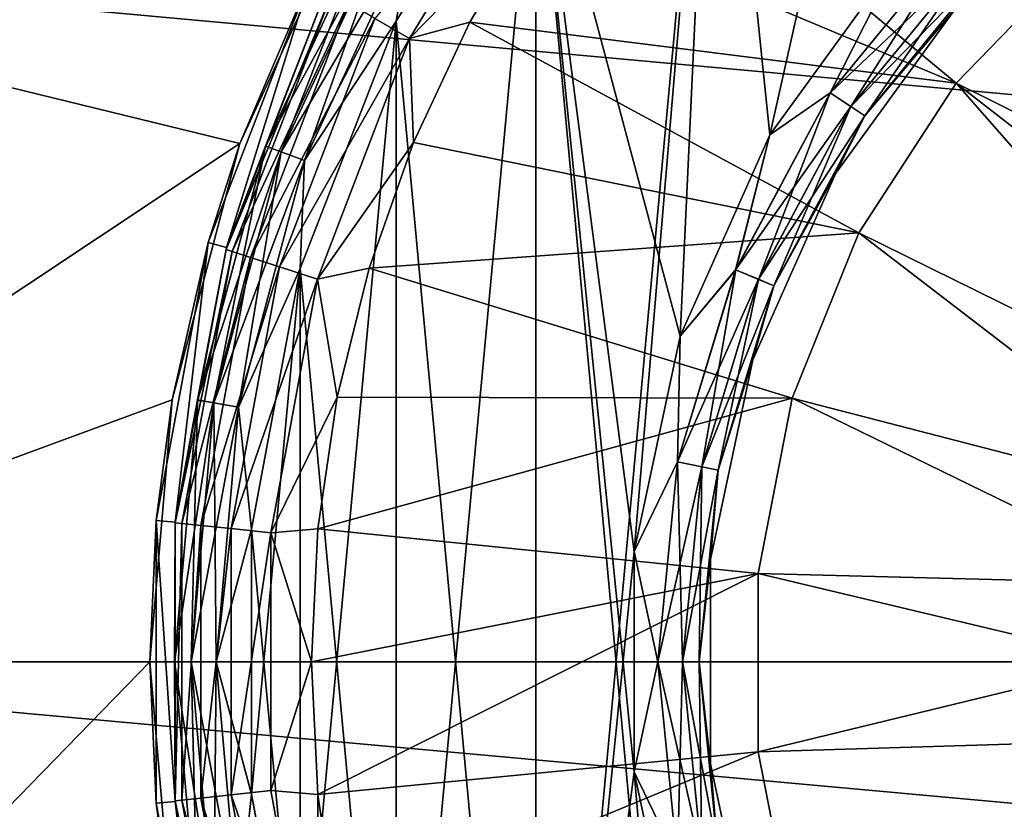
# Model space of a CAD drawing. Header units: metres. Extents: x -82 to 67, y -109 to 109.
# Tile 10 of 216: x -69.86 to -67.29, y -76.89 to -74.82. Entities that reach past the tile are written whole.
import ezdxf

# ---------------------------------------------------------------- set-up
doc = ezdxf.new("R2010")
doc.units = ezdxf.units.M
doc.layers.add('solid_21_382_010_XXX', color=7, linetype='CONTINUOUS')

msp = doc.modelspace()

# ---------------------------------------------------------------- linework, layer by layer
at = {"layer": 'solid_21_382_010_XXX'}
for points in [[(-68.045204, -73.727661, -28.4), (-67.492317, -73.31057, -28.4), (-67.901024, -75.12429, -28.4)], [(-67.492317, -73.31057, -28.4), (-67.562683, -74.659004, -28.4), (-67.901024, -75.12429, -28.4)], [(-68.511795, -78.760895, -28.4), (-68.511909, -74.239258, -28.4), (-68.045204, -73.727661, -28.4)], [(-68.511795, -78.760895, -28.4), (-68.045204, -73.727661, -28.4), (-68.254791, -76.212296, -28.4)], [(-68.135201, -75.649902, -30.4), (-68.044899, -73.727386, -30.4), (-68.511665, -74.23893, -30.4)], [(-68.045204, -73.727661, -28.4), (-68.135109, -75.649696, -28.4), (-68.254791, -76.212296, -28.4)], [(-68.135201, -75.649902, -30.4), (-67.901131, -75.124443, -30.4), (-68.044899, -73.727386, -30.4)], [(-68.045204, -73.727661, -28.4), (-67.901024, -75.12429, -28.4), (-68.135109, -75.649696, -28.4)], [(-67.901131, -75.124443, -30.4), (-67.562775, -74.659065, -30.4), (-68.044899, -73.727386, -30.4)], [(-68.87645, -78.172348, -28.4), (-68.876556, -74.827866, -28.4), (-68.511909, -74.239258, -28.4)], [(-68.83374, -74.586823, -28.384844), (-68.511909, -74.239258, -28.4), (-68.876556, -74.827866, -28.4)], [(-68.511795, -78.760895, -28.4), (-68.87645, -78.172348, -28.4), (-68.511909, -74.239258, -28.4)], [(-68.511734, -78.760971, -30.4), (-68.511665, -74.23893, -30.4), (-68.876381, -74.827522, -30.4)], [(-68.833847, -74.586739, -30.415211), (-68.876381, -74.827522, -30.4), (-68.511665, -74.23893, -30.4)], [(-68.044945, -79.272568, -30.4), (-68.511665, -74.23893, -30.4), (-68.511734, -78.760971, -30.4)], [(-68.254807, -76.78772, -30.4), (-68.511665, -74.23893, -30.4), (-68.044945, -79.272568, -30.4)], [(-68.254837, -76.212555, -30.4), (-68.135201, -75.649902, -30.4), (-68.511665, -74.23893, -30.4)], [(-68.254807, -76.78772, -30.4), (-68.254837, -76.212555, -30.4), (-68.511665, -74.23893, -30.4)], [(-67.414368, -74.990082, -26.311182), (-68.302429, -74.250877, -26.564878), (-68.507401, -74.531265, -26.564878)], [(-67.414368, -74.990082, -26.311182), (-67.090431, -74.655487, -26.311182), (-68.302429, -74.250877, -26.564878)], [(-68.931961, -74.82048, -26.694099), (-68.841644, -74.872726, -26.61459), (-68.491776, -74.29776, -26.61459)], [(-68.507401, -74.531265, -26.564878), (-68.491776, -74.29776, -26.61459), (-68.841644, -74.872726, -26.61459)], [(-68.991081, -74.512138, -26.252884), (-71.32, -74.649895, -26.232323), (-69.284309, -75.14724, -26.170572)], [(-69.10067, -74.717079, -31.1), (-68.991081, -74.512138, -26.252884), (-69.284309, -75.14724, -26.170572)], [(-68.927658, -74.532578, -30.523598), (-69.055893, -74.739334, -30.6), (-69.217529, -75.154198, -30.523598)], [(-68.927658, -74.532578, -30.523598), (-69.217529, -75.154198, -30.523598), (-68.890099, -74.55426, -30.458618)], [(-69.217529, -75.154198, -30.523598), (-69.176773, -75.169029, -30.458618), (-68.890099, -74.55426, -30.458618)], [(-68.92762, -74.532623, -28.276543), (-69.217484, -75.154236, -28.276543), (-69.055901, -74.739342, -28.200001)], [(-69.176682, -75.16909, -28.341486), (-69.217484, -75.154236, -28.276543), (-68.92762, -74.532623, -28.276543)], [(-68.890099, -74.55426, -30.458618), (-69.176773, -75.169029, -30.458618), (-68.833847, -74.586739, -30.415211)], [(-68.890015, -74.554329, -28.341486), (-69.176682, -75.16909, -28.341486), (-68.92762, -74.532623, -28.276543)], [(-69.115616, -75.191315, -28.384844), (-69.176682, -75.16909, -28.341486), (-68.890015, -74.554329, -28.341486)], [(-68.83374, -74.586823, -28.384844), (-69.115616, -75.191315, -28.384844), (-68.890015, -74.554329, -28.341486)], [(-68.684219, -74.8302, -26.564878), (-68.507401, -74.531265, -26.564878), (-68.841644, -74.872726, -26.61459)], [(-67.414368, -74.990082, -26.311182), (-68.507401, -74.531265, -26.564878), (-68.684219, -74.8302, -26.564878)], [(-69.176773, -75.169029, -30.458618), (-69.115738, -75.191246, -30.415211), (-68.833847, -74.586739, -30.415211)], [(-68.833847, -74.586739, -30.415211), (-69.115738, -75.191246, -30.415211), (-68.876381, -74.827522, -30.4)], [(-68.83374, -74.586823, -28.384844), (-68.876556, -74.827866, -28.4), (-69.115616, -75.191315, -28.384844)], [(-67.410477, -74.609528, -30.384806), (-67.562775, -74.659065, -30.4), (-67.742966, -75.014664, -30.384806)], [(-67.410477, -74.609528, -30.384806), (-67.742966, -75.014664, -30.384806), (-67.364563, -74.655449, -30.34144)], [(-67.562683, -74.659004, -28.4), (-67.410362, -74.609627, -28.415257), (-67.742836, -75.01474, -28.415257)], [(-67.688873, -75.050797, -28.458675), (-67.742836, -75.01474, -28.415257), (-67.410362, -74.609627, -28.415257)], [(-67.688873, -75.050797, -28.458675), (-67.410362, -74.609627, -28.415257), (-67.364471, -74.655518, -28.458675)], [(-71.32, -74.649887, -51.967674), (-51.02, -74.64991, -51.967678), (-51.02, -76.5, -52.099998)], [(-71.32, -74.649887, -51.967674), (-51.02, -76.5, -52.099998), (-71.32, -76.5, -52.099998)], [(-69.284309, -75.14724, -26.170572), (-71.32, -74.649895, -26.232323), (-71.32, -76.5, -26.1)], [(-67.742966, -75.014664, -30.384806), (-67.688972, -75.050743, -30.34144), (-67.364563, -74.655449, -30.34144)], [(-67.364563, -74.655449, -30.34144), (-67.688972, -75.050743, -30.34144), (-67.333885, -74.686127, -30.276512)], [(-67.688873, -75.050797, -28.458675), (-67.364471, -74.655518, -28.458675), (-67.652847, -75.074875, -28.523636)], [(-67.364471, -74.655518, -28.458675), (-67.333832, -74.686157, -28.523636), (-67.652847, -75.074875, -28.523636)], [(-66.38591, -75.499802, -26.162647), (-67.090431, -74.655487, -26.311182), (-67.414368, -74.990082, -26.311182)], [(-67.742966, -75.014664, -30.384806), (-67.562775, -74.659065, -30.4), (-67.901131, -75.124443, -30.4)], [(-67.901024, -75.12429, -28.4), (-67.562683, -74.659004, -28.4), (-67.742836, -75.01474, -28.415257)], [(-67.688972, -75.050743, -30.34144), (-67.652901, -75.074852, -30.276512), (-67.333885, -74.686127, -30.276512)], [(-67.333885, -74.686127, -30.276512), (-67.652901, -75.074852, -30.276512), (-67.415024, -74.793724, -30.200001)], [(-67.652847, -75.074875, -28.523636), (-67.333832, -74.686157, -28.523636), (-67.415016, -74.793716, -28.6)], [(-69.367302, -75.405342, -31.1), (-69.10067, -74.717079, -31.1), (-69.284309, -75.14724, -26.170572)], [(-69.319183, -75.418953, -31.1), (-69.10067, -74.717079, -31.1), (-69.367302, -75.405342, -31.1)], [(-69.319183, -75.418953, -31.1), (-69.055885, -74.739311, -31.1), (-69.10067, -74.717079, -31.1)], [(-69.320557, -75.423775, -27.048277), (-69.059547, -74.746689, -27.048277), (-69.319214, -75.419044, -28.200001)], [(-69.044785, -74.755226, -26.918921), (-69.059547, -74.746689, -27.048277), (-69.320557, -75.423775, -27.048277)], [(-69.304359, -75.429039, -26.918921), (-69.044785, -74.755226, -26.918921), (-69.320557, -75.423775, -27.048277)], [(-69.319214, -75.419029, -30.6), (-69.055893, -74.739334, -30.6), (-69.319183, -75.418953, -31.1)], [(-69.217529, -75.154198, -30.523598), (-69.055893, -74.739334, -30.6), (-69.319214, -75.419029, -30.6)], [(-69.217484, -75.154236, -28.276543), (-69.319214, -75.419044, -28.200001), (-69.055901, -74.739342, -28.200001)], [(-69.059547, -74.746689, -27.048277), (-69.055901, -74.739342, -28.200001), (-69.319214, -75.419044, -28.200001)], [(-69.055893, -74.739334, -30.6), (-69.055885, -74.739311, -31.1), (-69.319183, -75.418953, -31.1)], [(-69.001259, -74.780403, -26.797918), (-69.044785, -74.755226, -26.918921), (-69.304359, -75.429039, -26.918921)], [(-69.256615, -75.444588, -26.797918), (-69.001259, -74.780403, -26.797918), (-69.304359, -75.429039, -26.918921)], [(-68.931961, -74.82048, -26.694099), (-69.001259, -74.780403, -26.797918), (-69.256615, -75.444588, -26.797918)], [(-67.415016, -74.793716, -28.6), (-67.415024, -74.793724, -30.200001), (-67.728371, -75.225006, -30.200001)], [(-67.728363, -75.224998, -28.6), (-67.415016, -74.793716, -28.6), (-67.728371, -75.225006, -30.200001)], [(-67.652901, -75.074852, -30.276512), (-67.728371, -75.225006, -30.200001), (-67.415024, -74.793724, -30.200001)], [(-67.652847, -75.074875, -28.523636), (-67.415016, -74.793716, -28.6), (-67.728363, -75.224998, -28.6)], [(-69.180595, -75.469322, -26.694099), (-68.931961, -74.82048, -26.694099), (-69.256615, -75.444588, -26.797918)], [(-69.180595, -75.469322, -26.694099), (-68.841644, -74.872726, -26.61459), (-68.931961, -74.82048, -26.694099)], [(-69.126694, -77.526779, -28.4), (-69.12677, -75.473511, -28.4), (-68.876556, -74.827866, -28.4)], [(-69.115616, -75.191315, -28.384844), (-68.876556, -74.827866, -28.4), (-69.12677, -75.473511, -28.4)], [(-68.87645, -78.172348, -28.4), (-69.126694, -77.526779, -28.4), (-68.876556, -74.827866, -28.4)], [(-68.876457, -78.172333, -30.4), (-68.876381, -74.827522, -30.4), (-69.126671, -75.473152, -30.4)], [(-69.115738, -75.191246, -30.415211), (-69.126671, -75.473152, -30.4), (-68.876381, -74.827522, -30.4)], [(-68.511734, -78.760971, -30.4), (-68.876381, -74.827522, -30.4), (-68.876457, -78.172333, -30.4)], [(-68.831215, -75.144882, -26.564878), (-68.684219, -74.8302, -26.564878), (-68.841644, -74.872726, -26.61459)], [(-67.668289, -75.380478, -26.311182), (-68.684219, -74.8302, -26.564878), (-68.831215, -75.144882, -26.564878)], [(-67.668289, -75.380478, -26.311182), (-67.414368, -74.990082, -26.311182), (-68.684219, -74.8302, -26.564878)], [(-69.180595, -75.469322, -26.694099), (-69.081528, -75.501572, -26.61459), (-68.841644, -74.872726, -26.61459)], [(-68.831215, -75.144882, -26.564878), (-68.841644, -74.872726, -26.61459), (-69.081528, -75.501572, -26.61459)], [(-66.616341, -75.898918, -26.155943), (-67.414368, -74.990082, -26.311182), (-67.668289, -75.380478, -26.311182)], [(-66.500793, -75.698776, -26.1574), (-66.38591, -75.499802, -26.162647), (-67.414368, -74.990082, -26.311182)], [(-66.616341, -75.898918, -26.155943), (-66.500793, -75.698776, -26.1574), (-67.414368, -74.990082, -26.311182)], [(-67.742966, -75.014664, -30.384806), (-67.901131, -75.124443, -30.4), (-67.990028, -75.476891, -30.384806)], [(-67.742966, -75.014664, -30.384806), (-67.990028, -75.476891, -30.384806), (-67.688972, -75.050743, -30.34144)], [(-67.901024, -75.12429, -28.4), (-67.742836, -75.01474, -28.415257), (-67.989883, -75.476936, -28.415257)], [(-67.929924, -75.50177, -28.458675), (-67.989883, -75.476936, -28.415257), (-67.742836, -75.01474, -28.415257)], [(-67.929924, -75.50177, -28.458675), (-67.742836, -75.01474, -28.415257), (-67.688873, -75.050797, -28.458675)], [(-67.990028, -75.476891, -30.384806), (-67.930031, -75.50174, -30.34144), (-67.688972, -75.050743, -30.34144)], [(-67.688972, -75.050743, -30.34144), (-67.930031, -75.50174, -30.34144), (-67.652901, -75.074852, -30.276512)], [(-67.929924, -75.50177, -28.458675), (-67.688873, -75.050797, -28.458675), (-67.889893, -75.518349, -28.523636)], [(-67.688873, -75.050797, -28.458675), (-67.652847, -75.074875, -28.523636), (-67.889893, -75.518349, -28.523636)], [(-67.930031, -75.50174, -30.34144), (-67.889954, -75.518341, -30.276512), (-67.652901, -75.074852, -30.276512)], [(-67.652901, -75.074852, -30.276512), (-67.889954, -75.518341, -30.276512), (-67.728371, -75.225006, -30.200001)], [(-67.889893, -75.518349, -28.523636), (-67.652847, -75.074875, -28.523636), (-67.728363, -75.224998, -28.6)], [(-68.947006, -75.472328, -26.564878), (-68.831215, -75.144882, -26.564878), (-69.081528, -75.501572, -26.61459)], [(-67.668289, -75.380478, -26.311182), (-68.831215, -75.144882, -26.564878), (-68.947006, -75.472328, -26.564878)], [(-67.990028, -75.476891, -30.384806), (-67.901131, -75.124443, -30.4), (-68.135201, -75.649902, -30.4)], [(-68.135109, -75.649696, -28.4), (-67.901024, -75.12429, -28.4), (-67.989883, -75.476936, -28.415257)], [(-69.284309, -75.14724, -26.170572), (-71.32, -76.5, -26.1), (-69.461082, -75.815994, -26.118011)], [(-69.367302, -75.405342, -31.1), (-69.284309, -75.14724, -26.170572), (-69.461082, -75.815994, -26.118011)], [(-69.217529, -75.154198, -30.523598), (-69.319214, -75.419029, -30.6), (-69.39505, -75.816711, -30.523598)], [(-69.217529, -75.154198, -30.523598), (-69.39505, -75.816711, -30.523598), (-69.176773, -75.169029, -30.458618)], [(-69.39505, -75.816711, -30.523598), (-69.352341, -75.824242, -30.458618), (-69.176773, -75.169029, -30.458618)], [(-69.217484, -75.154236, -28.276543), (-69.394997, -75.81675, -28.276543), (-69.319214, -75.419044, -28.200001)], [(-69.352242, -75.824287, -28.341486), (-69.394997, -75.81675, -28.276543), (-69.217484, -75.154236, -28.276543)], [(-69.176773, -75.169029, -30.458618), (-69.352341, -75.824242, -30.458618), (-69.115738, -75.191246, -30.415211)], [(-69.176682, -75.16909, -28.341486), (-69.352242, -75.824287, -28.341486), (-69.217484, -75.154236, -28.276543)], [(-69.288246, -75.835571, -28.384844), (-69.352242, -75.824287, -28.341486), (-69.176682, -75.16909, -28.341486)], [(-69.115616, -75.191315, -28.384844), (-69.288246, -75.835571, -28.384844), (-69.176682, -75.16909, -28.341486)], [(-69.352341, -75.824242, -30.458618), (-69.288368, -75.835526, -30.415211), (-69.115738, -75.191246, -30.415211)], [(-69.115738, -75.191246, -30.415211), (-69.288368, -75.835526, -30.415211), (-69.126671, -75.473152, -30.4)], [(-69.115616, -75.191315, -28.384844), (-69.12677, -75.473511, -28.4), (-69.288246, -75.835571, -28.384844)], [(-67.728363, -75.224998, -28.6), (-67.728371, -75.225006, -30.200001), (-67.945198, -75.712013, -30.200001)], [(-67.945198, -75.712006, -28.6), (-67.728363, -75.224998, -28.6), (-67.945198, -75.712013, -30.200001)], [(-67.889893, -75.518349, -28.523636), (-67.728363, -75.224998, -28.6), (-67.945198, -75.712006, -28.6)], [(-67.889954, -75.518341, -30.276512), (-67.945198, -75.712013, -30.200001), (-67.728371, -75.225006, -30.200001)], [(-67.842819, -75.812248, -26.311182), (-67.668289, -75.380478, -26.311182), (-68.947006, -75.472328, -26.564878)], [(-66.731743, -76.098808, -26.15831), (-67.668289, -75.380478, -26.311182), (-67.842819, -75.812248, -26.311182)], [(-66.731743, -76.098808, -26.15831), (-66.616341, -75.898918, -26.155943), (-67.668289, -75.380478, -26.311182)], [(-69.50293, -76.130905, -31.1), (-69.367302, -75.405342, -31.1), (-69.461082, -75.815994, -26.118011)], [(-69.45314, -76.13546, -31.1), (-69.367302, -75.405342, -31.1), (-69.50293, -76.130905, -31.1)], [(-69.4533, -76.137184, -27.048277), (-69.320557, -75.423775, -27.048277), (-69.453148, -76.135559, -28.200001)], [(-69.304359, -75.429039, -26.918921), (-69.320557, -75.423775, -27.048277), (-69.4533, -76.137184, -27.048277)], [(-69.453148, -76.135536, -30.6), (-69.319214, -75.419029, -30.6), (-69.45314, -76.13546, -31.1)], [(-69.39505, -75.816711, -30.523598), (-69.319214, -75.419029, -30.6), (-69.453148, -76.135536, -30.6)], [(-69.394997, -75.81675, -28.276543), (-69.453148, -76.135559, -28.200001), (-69.319214, -75.419044, -28.200001)], [(-69.320557, -75.423775, -27.048277), (-69.319214, -75.419044, -28.200001), (-69.453148, -76.135559, -28.200001)], [(-69.45314, -76.13546, -31.1), (-69.319183, -75.418953, -31.1), (-69.367302, -75.405342, -31.1)], [(-69.319214, -75.419029, -30.6), (-69.319183, -75.418953, -31.1), (-69.45314, -76.13546, -31.1)], [(-69.436371, -76.138954, -26.918921), (-69.304359, -75.429039, -26.918921), (-69.4533, -76.137184, -27.048277)], [(-69.256615, -75.444588, -26.797918), (-69.304359, -75.429039, -26.918921), (-69.436371, -76.138954, -26.918921)], [(-69.386475, -76.144211, -26.797918), (-69.256615, -75.444588, -26.797918), (-69.436371, -76.138954, -26.918921)], [(-69.180595, -75.469322, -26.694099), (-69.256615, -75.444588, -26.797918), (-69.386475, -76.144211, -26.797918)], [(-69.30703, -76.152573, -26.694099), (-69.180595, -75.469322, -26.694099), (-69.386475, -76.144211, -26.797918)], [(-69.30703, -76.152573, -26.694099), (-69.081528, -75.501572, -26.61459), (-69.180595, -75.469322, -26.694099)], [(-69.288368, -75.835526, -30.415211), (-69.253975, -76.153702, -30.4), (-69.126671, -75.473152, -30.4)], [(-69.288246, -75.835571, -28.384844), (-69.12677, -75.473511, -28.4), (-69.254005, -76.154022, -28.4)], [(-69.253975, -76.846298, -28.4), (-69.254005, -76.154022, -28.4), (-69.12677, -75.473511, -28.4)], [(-69.126732, -77.526634, -30.4), (-69.126671, -75.473152, -30.4), (-69.253975, -76.153702, -30.4)], [(-69.126694, -77.526779, -28.4), (-69.253975, -76.846298, -28.4), (-69.12677, -75.473511, -28.4)], [(-68.876457, -78.172333, -30.4), (-69.126671, -75.473152, -30.4), (-69.126732, -77.526634, -30.4)], [(-69.030502, -75.809456, -26.564878), (-68.947006, -75.472328, -26.564878), (-69.081528, -75.501572, -26.61459)], [(-67.842819, -75.812248, -26.311182), (-68.947006, -75.472328, -26.564878), (-69.030502, -75.809456, -26.564878)], [(-67.990028, -75.476891, -30.384806), (-68.135201, -75.649902, -30.4), (-68.142166, -75.978424, -30.384806)], [(-67.990028, -75.476891, -30.384806), (-68.142166, -75.978424, -30.384806), (-67.930031, -75.50174, -30.34144)], [(-68.135109, -75.649696, -28.4), (-67.989883, -75.476936, -28.415257), (-68.142014, -75.978439, -28.415257)], [(-68.078362, -75.991104, -28.458675), (-68.142014, -75.978439, -28.415257), (-67.989883, -75.476936, -28.415257)], [(-68.078362, -75.991104, -28.458675), (-67.989883, -75.476936, -28.415257), (-67.929924, -75.50177, -28.458675)], [(-69.30703, -76.152573, -26.694099), (-69.203491, -76.163475, -26.61459), (-69.081528, -75.501572, -26.61459)], [(-69.030502, -75.809456, -26.564878), (-69.081528, -75.501572, -26.61459), (-69.203491, -76.163475, -26.61459)], [(-68.142166, -75.978424, -30.384806), (-68.078476, -75.991096, -30.34144), (-67.930031, -75.50174, -30.34144)], [(-67.930031, -75.50174, -30.34144), (-68.078476, -75.991096, -30.34144), (-67.889954, -75.518341, -30.276512)], [(-68.078362, -75.991104, -28.458675), (-67.929924, -75.50177, -28.458675), (-68.035866, -75.999557, -28.523636)], [(-67.929924, -75.50177, -28.458675), (-67.889893, -75.518349, -28.523636), (-68.035866, -75.999557, -28.523636)], [(-68.078476, -75.991096, -30.34144), (-68.035927, -75.999557, -30.276512), (-67.889954, -75.518341, -30.276512)], [(-67.889954, -75.518341, -30.276512), (-68.035927, -75.999557, -30.276512), (-67.945198, -75.712013, -30.200001)], [(-68.035866, -75.999557, -28.523636), (-67.889893, -75.518349, -28.523636), (-67.945198, -75.712006, -28.6)], [(-68.142166, -75.978424, -30.384806), (-68.135201, -75.649902, -30.4), (-68.254837, -76.212555, -30.4)], [(-68.254791, -76.212296, -28.4), (-68.135109, -75.649696, -28.4), (-68.142014, -75.978439, -28.415257)], [(-68.05603, -76.233452, -28.6), (-67.945198, -75.712006, -28.6), (-67.945198, -75.712013, -30.200001)], [(-68.035866, -75.999557, -28.523636), (-67.945198, -75.712006, -28.6), (-68.05603, -76.233452, -28.6)], [(-68.035927, -75.999557, -30.276512), (-68.05603, -76.233467, -30.200001), (-67.945198, -75.712013, -30.200001)], [(-68.05603, -76.233452, -28.6), (-67.945198, -75.712013, -30.200001), (-68.05603, -76.233467, -30.200001)], [(-69.080917, -76.153099, -26.564878), (-69.030502, -75.809456, -26.564878), (-69.203491, -76.163475, -26.61459)], [(-67.842819, -75.812248, -26.311182), (-69.030502, -75.809456, -26.564878), (-69.080917, -76.153099, -26.564878)], [(-67.931503, -76.26944, -26.311182), (-67.842819, -75.812248, -26.311182), (-69.080917, -76.153099, -26.564878)], [(-66.846588, -76.297714, -26.164461), (-67.842819, -75.812248, -26.311182), (-67.931503, -76.26944, -26.311182)], [(-66.846588, -76.297714, -26.164461), (-66.731743, -76.098808, -26.15831), (-67.842819, -75.812248, -26.311182)], [(-69.461082, -75.815994, -26.118011), (-71.32, -76.5, -26.1), (-69.519997, -76.5, -26.1)], [(-69.50293, -76.130905, -31.1), (-69.461082, -75.815994, -26.118011), (-69.519997, -76.5, -26.1)], [(-69.39505, -75.816711, -30.523598), (-69.453148, -76.135536, -30.6), (-69.454834, -76.499985, -30.523598)], [(-69.39505, -75.816711, -30.523598), (-69.454834, -76.499985, -30.523598), (-69.352341, -75.824242, -30.458618)], [(-69.454834, -76.499985, -30.523598), (-69.411461, -76.499985, -30.458618), (-69.352341, -75.824242, -30.458618)], [(-69.394997, -75.81675, -28.276543), (-69.454773, -76.500015, -28.276543), (-69.453148, -76.135559, -28.200001)], [(-69.411354, -76.500015, -28.341486), (-69.454773, -76.500015, -28.276543), (-69.394997, -75.81675, -28.276543)], [(-69.352341, -75.824242, -30.458618), (-69.411461, -76.499985, -30.458618), (-69.288368, -75.835526, -30.415211)], [(-69.411461, -76.499985, -30.458618), (-69.346504, -76.499985, -30.415211), (-69.288368, -75.835526, -30.415211)], [(-69.352242, -75.824287, -28.341486), (-69.411354, -76.500015, -28.341486), (-69.394997, -75.81675, -28.276543)], [(-69.346375, -76.500015, -28.384844), (-69.411354, -76.500015, -28.341486), (-69.352242, -75.824287, -28.341486)], [(-69.288246, -75.835571, -28.384844), (-69.346375, -76.500015, -28.384844), (-69.352242, -75.824287, -28.341486)], [(-69.288368, -75.835526, -30.415211), (-69.346504, -76.499985, -30.415211), (-69.253975, -76.153702, -30.4)], [(-69.288246, -75.835571, -28.384844), (-69.254005, -76.154022, -28.4), (-69.346375, -76.500015, -28.384844)], [(-68.142166, -75.978424, -30.384806), (-68.254837, -76.212555, -30.4), (-68.193535, -76.500008, -30.384806)], [(-68.254791, -76.212296, -28.4), (-68.142014, -75.978439, -28.415257), (-68.193382, -76.499992, -28.415257)], [(-68.142166, -75.978424, -30.384806), (-68.193535, -76.500008, -30.384806), (-68.078476, -75.991096, -30.34144)], [(-68.193535, -76.500008, -30.384806), (-68.128601, -76.500008, -30.34144), (-68.078476, -75.991096, -30.34144)], [(-68.128479, -76.499992, -28.458675), (-68.193382, -76.499992, -28.415257), (-68.142014, -75.978439, -28.415257)], [(-68.128479, -76.499992, -28.458675), (-68.142014, -75.978439, -28.415257), (-68.078362, -75.991104, -28.458675)], [(-68.078476, -75.991096, -30.34144), (-68.128601, -76.500008, -30.34144), (-68.035927, -75.999557, -30.276512)], [(-68.128479, -76.499992, -28.458675), (-68.078362, -75.991104, -28.458675), (-68.085152, -76.499992, -28.523636)], [(-68.078362, -75.991104, -28.458675), (-68.035866, -75.999557, -28.523636), (-68.085152, -76.499992, -28.523636)], [(-68.128601, -76.500008, -30.34144), (-68.085213, -76.500008, -30.276512), (-68.035927, -75.999557, -30.276512)], [(-68.035927, -75.999557, -30.276512), (-68.085213, -76.500008, -30.276512), (-68.05603, -76.233467, -30.200001)], [(-68.085152, -76.499992, -28.523636), (-68.035866, -75.999557, -28.523636), (-68.05603, -76.233452, -28.6)], [(-69.50293, -76.869156, -31.1), (-69.50293, -76.130905, -31.1), (-69.519997, -76.5, -26.1)], [(-69.453148, -76.864487, -31.1), (-69.50293, -76.130905, -31.1), (-69.50293, -76.869156, -31.1)], [(-69.453148, -76.864487, -31.1), (-69.45314, -76.13546, -31.1), (-69.50293, -76.130905, -31.1)], [(-69.454834, -76.499985, -30.523598), (-69.453148, -76.135536, -30.6), (-69.453148, -76.864456, -30.6)], [(-69.454773, -76.500015, -28.276543), (-69.453148, -76.864479, -28.200001), (-69.453148, -76.135559, -28.200001)], [(-69.4533, -76.137184, -27.048277), (-69.453148, -76.135559, -28.200001), (-69.453148, -76.864479, -28.200001)], [(-69.4533, -76.862831, -27.048277), (-69.4533, -76.137184, -27.048277), (-69.453148, -76.864479, -28.200001)], [(-69.436371, -76.138954, -26.918921), (-69.4533, -76.137184, -27.048277), (-69.4533, -76.862831, -27.048277)], [(-69.436371, -76.861046, -26.918921), (-69.436371, -76.138954, -26.918921), (-69.4533, -76.862831, -27.048277)], [(-69.453148, -76.135536, -30.6), (-69.45314, -76.13546, -31.1), (-69.453148, -76.864487, -31.1)], [(-69.453148, -76.864456, -30.6), (-69.453148, -76.135536, -30.6), (-69.453148, -76.864487, -31.1)], [(-69.386475, -76.144211, -26.797918), (-69.436371, -76.138954, -26.918921), (-69.436371, -76.861046, -26.918921)], [(-69.386475, -76.855789, -26.797918), (-69.386475, -76.144211, -26.797918), (-69.436371, -76.861046, -26.918921)], [(-69.30703, -76.152573, -26.694099), (-69.386475, -76.144211, -26.797918), (-69.386475, -76.855789, -26.797918)], [(-69.30703, -76.847427, -26.694099), (-69.30703, -76.152573, -26.694099), (-69.386475, -76.855789, -26.797918)], [(-69.346504, -76.499985, -30.415211), (-69.253998, -76.846054, -30.4), (-69.253975, -76.153702, -30.4)], [(-69.346375, -76.500015, -28.384844), (-69.254005, -76.154022, -28.4), (-69.253975, -76.846298, -28.4)], [(-69.30703, -76.847427, -26.694099), (-69.203491, -76.163475, -26.61459), (-69.30703, -76.152573, -26.694099)], [(-69.30703, -76.847427, -26.694099), (-69.203491, -76.836525, -26.61459), (-69.203491, -76.163475, -26.61459)], [(-69.126732, -77.526634, -30.4), (-69.253975, -76.153702, -30.4), (-69.253998, -76.846054, -30.4)], [(-69.097778, -76.500008, -26.564878), (-69.080917, -76.153099, -26.564878), (-69.203491, -76.163475, -26.61459)], [(-69.097778, -76.500008, -26.564878), (-69.203491, -76.163475, -26.61459), (-69.203491, -76.836525, -26.61459)], [(-67.931503, -76.26944, -26.311182), (-69.080917, -76.153099, -26.564878), (-69.097778, -76.500008, -26.564878)], [(-68.511795, -78.760895, -28.4), (-68.254791, -76.212296, -28.4), (-68.254814, -76.78746, -28.4)], [(-68.193535, -76.500008, -30.384806), (-68.254837, -76.212555, -30.4), (-68.254807, -76.78772, -30.4)], [(-68.254814, -76.78746, -28.4), (-68.254791, -76.212296, -28.4), (-68.193382, -76.499992, -28.415257)], [(-68.085213, -76.500008, -30.276512), (-68.05603, -76.766563, -30.200001), (-68.05603, -76.233467, -30.200001)], [(-68.085152, -76.499992, -28.523636), (-68.05603, -76.233452, -28.6), (-68.05603, -76.766548, -28.6)], [(-68.05603, -76.766548, -28.6), (-68.05603, -76.233452, -28.6), (-68.05603, -76.233467, -30.200001)], [(-68.05603, -76.766548, -28.6), (-68.05603, -76.233467, -30.200001), (-68.05603, -76.766563, -30.200001)], [(-67.931503, -76.26944, -26.311182), (-69.097778, -76.500008, -26.564878), (-69.080917, -76.846909, -26.564878)], [(-67.931053, -76.735153, -26.311182), (-67.931503, -76.26944, -26.311182), (-69.080917, -76.846909, -26.564878)], [(-66.963371, -76.5, -26.174603), (-67.931503, -76.26944, -26.311182), (-67.931053, -76.735153, -26.311182)], [(-66.963371, -76.5, -26.174603), (-66.846588, -76.297714, -26.164461), (-67.931503, -76.26944, -26.311182)], [(-71.32, -76.5, -52.099998), (-51.02, -76.5, -52.099998), (-51.02, -78.350105, -51.967678)], [(-71.32, -78.350113, -51.967674), (-71.32, -76.5, -52.099998), (-51.02, -78.350105, -51.967678)], [(-71.32, -78.350113, -26.232325), (-69.519997, -76.5, -26.1), (-71.32, -76.5, -26.1)], [(-71.32, -78.350113, -26.232325), (-69.461105, -77.183868, -26.118), (-69.519997, -76.5, -26.1)], [(-69.50293, -76.869156, -31.1), (-69.519997, -76.5, -26.1), (-69.461105, -77.183868, -26.118)], [(-69.454834, -76.499985, -30.523598), (-69.453148, -76.864456, -30.6), (-69.395058, -77.183258, -30.523598)], [(-69.454834, -76.499985, -30.523598), (-69.395058, -77.183258, -30.523598), (-69.411461, -76.499985, -30.458618)], [(-69.454773, -76.500015, -28.276543), (-69.394989, -77.183281, -28.276543), (-69.453148, -76.864479, -28.200001)], [(-69.352234, -77.175743, -28.341486), (-69.394989, -77.183281, -28.276543), (-69.454773, -76.500015, -28.276543)], [(-69.411354, -76.500015, -28.341486), (-69.352234, -77.175743, -28.341486), (-69.454773, -76.500015, -28.276543)], [(-69.411461, -76.499985, -30.458618), (-69.352341, -77.175728, -30.458618), (-69.346504, -76.499985, -30.415211)], [(-69.395058, -77.183258, -30.523598), (-69.352341, -77.175728, -30.458618), (-69.411461, -76.499985, -30.458618)], [(-69.288239, -77.164459, -28.384844), (-69.352234, -77.175743, -28.341486), (-69.411354, -76.500015, -28.341486)], [(-69.346375, -76.500015, -28.384844), (-69.288239, -77.164459, -28.384844), (-69.411354, -76.500015, -28.341486)], [(-69.352341, -77.175728, -30.458618), (-69.288376, -77.164452, -30.415211), (-69.346504, -76.499985, -30.415211)], [(-69.346504, -76.499985, -30.415211), (-69.288376, -77.164452, -30.415211), (-69.253998, -76.846054, -30.4)], [(-69.346375, -76.500015, -28.384844), (-69.253975, -76.846298, -28.4), (-69.288239, -77.164459, -28.384844)], [(-69.080917, -76.846909, -26.564878), (-69.097778, -76.500008, -26.564878), (-69.203491, -76.836525, -26.61459)], [(-68.254814, -76.78746, -28.4), (-68.193382, -76.499992, -28.415257), (-68.142014, -77.021538, -28.415257)], [(-68.193535, -76.500008, -30.384806), (-68.254807, -76.78772, -30.4), (-68.142166, -77.021591, -30.384806)], [(-68.193535, -76.500008, -30.384806), (-68.142166, -77.021591, -30.384806), (-68.128601, -76.500008, -30.34144)], [(-68.078362, -77.008881, -28.458675), (-68.142014, -77.021538, -28.415257), (-68.193382, -76.499992, -28.415257)], [(-68.078362, -77.008881, -28.458675), (-68.193382, -76.499992, -28.415257), (-68.128479, -76.499992, -28.458675)], [(-68.142166, -77.021591, -30.384806), (-68.078476, -77.008926, -30.34144), (-68.128601, -76.500008, -30.34144)], [(-68.128601, -76.500008, -30.34144), (-68.078476, -77.008926, -30.34144), (-68.085213, -76.500008, -30.276512)], [(-68.128479, -76.499992, -28.458675), (-68.085152, -76.499992, -28.523636), (-68.035866, -77.000427, -28.523636)], [(-68.078362, -77.008881, -28.458675), (-68.128479, -76.499992, -28.458675), (-68.035866, -77.000427, -28.523636)], [(-68.085213, -76.500008, -30.276512), (-68.035919, -77.000458, -30.276512), (-68.05603, -76.766563, -30.200001)], [(-68.078476, -77.008926, -30.34144), (-68.035919, -77.000458, -30.276512), (-68.085213, -76.500008, -30.276512)], [(-68.035866, -77.000427, -28.523636), (-68.085152, -76.499992, -28.523636), (-68.05603, -76.766548, -28.6)], [(-66.846588, -76.702286, -26.164461), (-66.963371, -76.5, -26.174603), (-67.931053, -76.735153, -26.311182)], [(-66.846588, -76.702286, -26.164461), (-67.931053, -76.735153, -26.311182), (-67.841507, -77.192177, -26.311182)], [(-66.73175, -76.901192, -26.15831), (-66.846588, -76.702286, -26.164461), (-67.841507, -77.192177, -26.311182)], [(-67.931053, -76.735153, -26.311182), (-69.080917, -76.846909, -26.564878), (-69.030502, -77.190552, -26.564878)], [(-67.841507, -77.192177, -26.311182), (-67.931053, -76.735153, -26.311182), (-69.030502, -77.190552, -26.564878)], [(-68.511795, -78.760895, -28.4), (-68.254814, -76.78746, -28.4), (-68.135178, -77.350113, -28.4)], [(-68.135178, -77.350113, -28.4), (-68.254814, -76.78746, -28.4), (-68.142014, -77.021538, -28.415257)], [(-68.135124, -77.350334, -30.4), (-68.254807, -76.78772, -30.4), (-68.044945, -79.272568, -30.4)], [(-68.142166, -77.021591, -30.384806), (-68.254807, -76.78772, -30.4), (-68.135124, -77.350334, -30.4)], [(-67.94519, -77.287994, -28.6), (-68.05603, -76.766548, -28.6), (-68.05603, -76.766563, -30.200001)], [(-68.035866, -77.000427, -28.523636), (-68.05603, -76.766548, -28.6), (-67.94519, -77.287994, -28.6)], [(-68.035919, -77.000458, -30.276512), (-67.94519, -77.28801, -30.200001), (-68.05603, -76.766563, -30.200001)], [(-67.94519, -77.287994, -28.6), (-68.05603, -76.766563, -30.200001), (-67.94519, -77.28801, -30.200001)], [(-69.30703, -76.847427, -26.694099), (-69.081528, -77.498428, -26.61459), (-69.203491, -76.836525, -26.61459)], [(-69.080917, -76.846909, -26.564878), (-69.203491, -76.836525, -26.61459), (-69.081528, -77.498428, -26.61459)], [(-69.453148, -76.864487, -31.1), (-69.50293, -76.869156, -31.1), (-69.367279, -77.594727, -31.1)], [(-69.304359, -77.570953, -26.918921), (-69.436371, -76.861046, -26.918921), (-69.4533, -76.862831, -27.048277)], [(-69.320557, -77.576233, -27.048277), (-69.4533, -76.862831, -27.048277), (-69.453148, -76.864479, -28.200001)], [(-69.304359, -77.570953, -26.918921), (-69.4533, -76.862831, -27.048277), (-69.320557, -77.576233, -27.048277)], [(-69.453148, -76.864456, -30.6), (-69.453148, -76.864487, -31.1), (-69.319206, -77.580971, -31.1)], [(-69.319214, -77.580963, -30.6), (-69.453148, -76.864456, -30.6), (-69.319206, -77.580971, -31.1)], [(-69.395058, -77.183258, -30.523598), (-69.453148, -76.864456, -30.6), (-69.319214, -77.580963, -30.6)], [(-69.394989, -77.183281, -28.276543), (-69.319206, -77.580986, -28.200001), (-69.453148, -76.864479, -28.200001)], [(-69.320557, -77.576233, -27.048277), (-69.453148, -76.864479, -28.200001), (-69.319206, -77.580986, -28.200001)], [(-69.319206, -77.580971, -31.1), (-69.453148, -76.864487, -31.1), (-69.367279, -77.594727, -31.1)], [(-69.256615, -77.555412, -26.797918), (-69.386475, -76.855789, -26.797918), (-69.436371, -76.861046, -26.918921)], [(-69.256615, -77.555412, -26.797918), (-69.436371, -76.861046, -26.918921), (-69.304359, -77.570953, -26.918921)], [(-69.180595, -77.530678, -26.694099), (-69.30703, -76.847427, -26.694099), (-69.386475, -76.855789, -26.797918)], [(-69.180595, -77.530678, -26.694099), (-69.386475, -76.855789, -26.797918), (-69.256615, -77.555412, -26.797918)], [(-69.180595, -77.530678, -26.694099), (-69.081528, -77.498428, -26.61459), (-69.30703, -76.847427, -26.694099)], [(-69.288376, -77.164452, -30.415211), (-69.126732, -77.526634, -30.4), (-69.253998, -76.846054, -30.4)], [(-69.288239, -77.164459, -28.384844), (-69.253975, -76.846298, -28.4), (-69.126694, -77.526779, -28.4)], [(-69.030502, -77.190552, -26.564878), (-69.080917, -76.846909, -26.564878), (-69.081528, -77.498428, -26.61459)], [(-69.367279, -77.594727, -31.1), (-69.50293, -76.869156, -31.1), (-69.461105, -77.183868, -26.118)]]:
    msp.add_3dface(points, dxfattribs=at)

doc.saveas('drawing.dxf')
